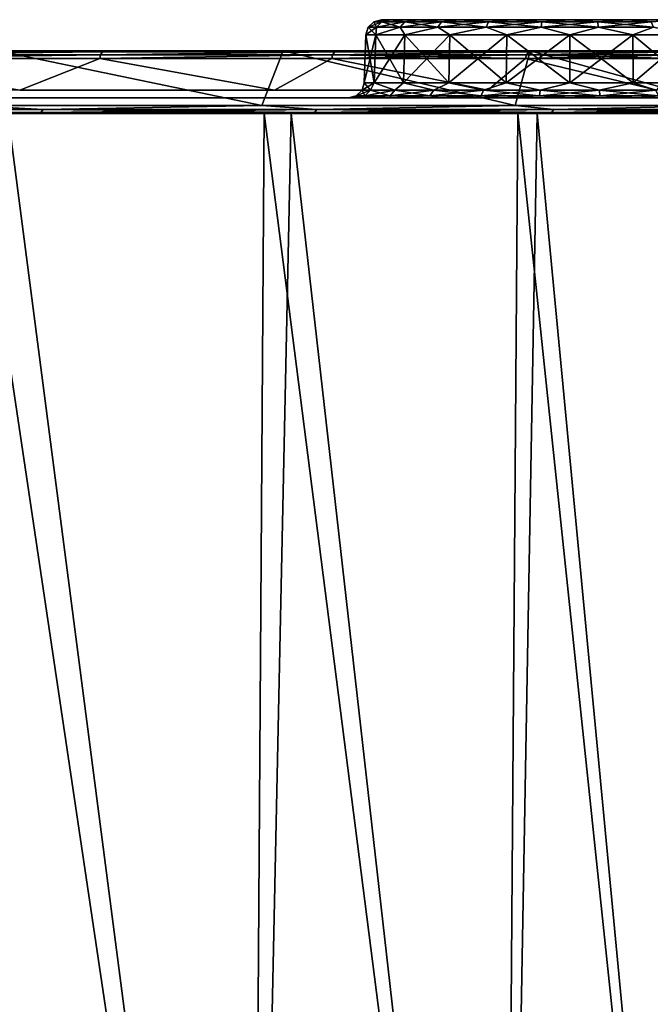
# Model space of a CAD drawing. Header units: millimetres. Extents: x -125 to 125, y -51 to 12.
# Tile 57 of 58: x 90 to 110, y -20 to 12. Entities that reach past the tile are written whole.
import ezdxf

# ---------------------------------------------------------------- set-up
doc = ezdxf.new("R2010")
doc.units = ezdxf.units.MM
doc.header["$LTSCALE"] = 65.185185
for name, color, linetype in [('1', 7, 'CONTINUOUS'), ('117', 7, 'CONTINUOUS'), ('118', 7, 'CONTINUOUS'), ('17', 7, 'CONTINUOUS'), ('18', 7, 'CONTINUOUS'), ('2', 7, 'CONTINUOUS'), ('3', 7, 'CONTINUOUS'), ('33', 7, 'CONTINUOUS'), ('34', 7, 'CONTINUOUS'), ('4', 7, 'CONTINUOUS'), ('67', 7, 'CONTINUOUS'), ('68', 7, 'CONTINUOUS'), ('77', 7, 'CONTINUOUS'), ('78', 7, 'CONTINUOUS'), ('79', 7, 'CONTINUOUS'), ('80', 7, 'CONTINUOUS'), ('84', 7, 'CONTINUOUS'), ('9', 7, 'CONTINUOUS')]:
    doc.layers.add(name, color=color, linetype=linetype)

msp = doc.modelspace()

# ---------------------------------------------------------------- linework, layer by layer
at = {"layer": '1', "linetype": 'Continuous'}
for points in [[(89.217, 11, -87.412), (84.084, 11, -82.279), (98.331, 11, -77.017), (89.217, 11, -87.412)], [(98.331, 11, -77.017), (84.084, 11, -82.279), (92.655, 11, -72.491), (98.331, 11, -77.017)], [(84.084, 11, 82.279), (98.331, 11, 77.017), (92.655, 11, 72.491), (84.084, 11, 82.279)], [(89.217, 11, 87.412), (98.331, 11, 77.017), (84.084, 11, 82.279), (89.217, 11, 87.412)], [(100.094, 11, -61.816), (106.24, 11, -65.678), (92.655, 11, -72.491), (100.094, 11, -61.816)], [(106.24, 11, -65.678), (98.331, 11, -77.017), (92.655, 11, -72.491), (106.24, 11, -65.678)], [(92.655, 11, 72.491), (106.24, 11, 65.678), (100.094, 11, 61.816), (92.655, 11, 72.491)], [(98.331, 11, 77.017), (106.24, 11, 65.678), (92.655, 11, 72.491), (98.331, 11, 77.017)], [(106.308, 11, -50.386), (112.847, 11, -53.535), (100.094, 11, -61.816), (106.308, 11, -50.386)], [(112.847, 11, -53.535), (106.24, 11, -65.678), (100.094, 11, -61.816), (112.847, 11, -53.535)], [(100.094, 11, 61.816), (112.847, 11, 53.535), (106.308, 11, 50.386), (100.094, 11, 61.816)], [(106.24, 11, 65.678), (112.847, 11, 53.535), (100.094, 11, 61.816), (106.24, 11, 65.678)], [(118.073, 11, -40.736), (112.847, 11, -53.535), (106.308, 11, -50.386), (118.073, 11, -40.736)], [(111.221, 11, -38.339), (118.073, 11, -40.736), (106.308, 11, -50.386), (111.221, 11, -38.339)], [(106.308, 11, 50.386), (118.073, 11, 40.736), (111.221, 11, 38.339), (106.308, 11, 50.386)], [(112.847, 11, 53.535), (118.073, 11, 40.736), (106.308, 11, 50.386), (112.847, 11, 53.535)]]:
    msp.add_3dface(points, dxfattribs=at)
at = {"layer": '117', "color": 1, "linetype": 'Continuous'}
for points in [[(88.018, -51.02, 88.018), (97.319, -51.02, 77.61), (88.388, 9, 88.388), (88.018, -51.02, 88.018)], [(88.388, 9, 88.388), (97.319, -51.02, 77.61), (97.729, 9, 77.936), (88.388, 9, 88.388)], [(97.319, -51.02, 77.61), (105.397, -51.02, 66.225), (97.729, 9, 77.936), (97.319, -51.02, 77.61)], [(97.729, 9, 77.936), (105.397, -51.02, 66.225), (105.841, 9, 66.504), (97.729, 9, 77.936)], [(105.397, -51.02, 66.225), (112.149, -51.02, 54.008), (105.841, 9, 66.504), (105.397, -51.02, 66.225)], [(105.841, 9, 66.504), (112.149, -51.02, 54.008), (112.621, 9, 54.235), (105.841, 9, 66.504)]]:
    msp.add_3dface(points, dxfattribs=at)
at = {"layer": '118', "color": 1, "linetype": 'Continuous'}
for points in [[(97.319, -51.02, -77.61), (88.018, -51.02, -88.018), (89.53, 9, -87.232), (97.319, -51.02, -77.61)], [(98.591, 9, -76.842), (97.319, -51.02, -77.61), (89.53, 9, -87.232), (98.591, 9, -76.842)], [(105.397, -51.02, -66.225), (97.319, -51.02, -77.61), (98.591, 9, -76.842), (105.397, -51.02, -66.225)], [(106.454, 9, -65.518), (105.397, -51.02, -66.225), (98.591, 9, -76.842), (106.454, 9, -65.518)], [(112.149, -51.02, -54.008), (105.397, -51.02, -66.225), (106.454, 9, -65.518), (112.149, -51.02, -54.008)], [(113.021, 9, -53.397), (112.149, -51.02, -54.008), (106.454, 9, -65.518), (113.021, 9, -53.397)]]:
    msp.add_3dface(points, dxfattribs=at)
at = {"layer": '17', "linetype": 'Continuous'}
for points in [[(100.983, 11.517), (101.302, 11.517, -2.014), (100.93, 9.983), (100.983, 11.517)], [(100.93, 9.983), (101.302, 11.517, -2.014), (101.251, 9.983, -2.03), (100.93, 9.983)], [(101.251, 9.983, -2.03), (102.228, 11.517, -3.831), (102.184, 9.983, -3.862), (101.251, 9.983, -2.03)], [(101.302, 11.517, -2.014), (102.228, 11.517, -3.831), (101.251, 9.983, -2.03), (101.302, 11.517, -2.014)], [(102.184, 9.983, -3.862), (103.669, 11.517, -5.272), (103.638, 9.983, -5.316), (102.184, 9.983, -3.862)], [(102.228, 11.517, -3.831), (103.669, 11.517, -5.272), (102.184, 9.983, -3.862), (102.228, 11.517, -3.831)], [(103.638, 9.983, -5.316), (105.486, 11.517, -6.198), (105.47, 9.983, -6.249), (103.638, 9.983, -5.316)], [(103.669, 11.517, -5.272), (105.486, 11.517, -6.198), (103.638, 9.983, -5.316), (103.669, 11.517, -5.272)], [(105.47, 9.983, -6.249), (107.5, 11.517, -6.517), (107.5, 9.983, -6.57), (105.47, 9.983, -6.249)], [(105.486, 11.517, -6.198), (107.5, 11.517, -6.517), (105.47, 9.983, -6.249), (105.486, 11.517, -6.198)], [(107.5, 9.983, -6.57), (109.514, 11.517, -6.198), (109.53, 9.983, -6.249), (107.5, 9.983, -6.57)], [(107.5, 11.517, -6.517), (109.514, 11.517, -6.198), (107.5, 9.983, -6.57), (107.5, 11.517, -6.517)], [(109.514, 11.517, -6.198), (111.331, 11.517, -5.272), (109.53, 9.983, -6.249), (109.514, 11.517, -6.198)], [(109.53, 9.983, -6.249), (111.331, 11.517, -5.272), (111.362, 9.983, -5.316), (109.53, 9.983, -6.249)]]:
    msp.add_3dface(points, dxfattribs=at)
at = {"layer": '18', "linetype": 'Continuous'}
for points in [[(100.983, 11.517), (100.93, 9.983), (101.251, 9.983, 2.03), (100.983, 11.517)], [(101.302, 11.517, 2.014), (100.983, 11.517), (101.251, 9.983, 2.03), (101.302, 11.517, 2.014)], [(102.184, 9.983, 3.862), (101.302, 11.517, 2.014), (101.251, 9.983, 2.03), (102.184, 9.983, 3.862)], [(102.228, 11.517, 3.831), (101.302, 11.517, 2.014), (102.184, 9.983, 3.862), (102.228, 11.517, 3.831)], [(103.638, 9.983, 5.316), (102.228, 11.517, 3.831), (102.184, 9.983, 3.862), (103.638, 9.983, 5.316)], [(103.669, 11.517, 5.272), (102.228, 11.517, 3.831), (103.638, 9.983, 5.316), (103.669, 11.517, 5.272)], [(105.47, 9.983, 6.249), (103.669, 11.517, 5.272), (103.638, 9.983, 5.316), (105.47, 9.983, 6.249)], [(105.486, 11.517, 6.198), (103.669, 11.517, 5.272), (105.47, 9.983, 6.249), (105.486, 11.517, 6.198)], [(107.5, 9.983, 6.57), (105.486, 11.517, 6.198), (105.47, 9.983, 6.249), (107.5, 9.983, 6.57)], [(107.5, 11.517, 6.517), (105.486, 11.517, 6.198), (107.5, 9.983, 6.57), (107.5, 11.517, 6.517)], [(109.53, 9.983, 6.249), (107.5, 11.517, 6.517), (107.5, 9.983, 6.57), (109.53, 9.983, 6.249)], [(109.514, 11.517, 6.198), (107.5, 11.517, 6.517), (109.53, 9.983, 6.249), (109.514, 11.517, 6.198)], [(111.362, 9.983, 5.316), (109.514, 11.517, 6.198), (109.53, 9.983, 6.249), (111.362, 9.983, 5.316)], [(111.331, 11.517, 5.272), (109.514, 11.517, 6.198), (111.362, 9.983, 5.316), (111.331, 11.517, 5.272)]]:
    msp.add_3dface(points, dxfattribs=at)
at = {"layer": '2', "linetype": 'Continuous'}
for points in [[(-116.325, 9.5, 13.596), (117.117, 9.5), (-117.117, 9.5), (-116.325, 9.5, 13.596)], [(-117.117, 9.5), (117.117, 9.5), (116.325, 9.5, -13.596), (-117.117, 9.5)], [(-116.325, 9.5, -13.596), (-117.117, 9.5), (116.325, 9.5, -13.596), (-116.325, 9.5, -13.596)], [(-113.96, 9.5, 27.009), (116.325, 9.5, 13.596), (-116.325, 9.5, 13.596), (-113.96, 9.5, 27.009)], [(116.325, 9.5, 13.596), (117.117, 9.5), (-116.325, 9.5, 13.596), (116.325, 9.5, 13.596)], [(-113.96, 9.5, -27.009), (-116.325, 9.5, -13.596), (113.96, 9.5, -27.009), (-113.96, 9.5, -27.009)], [(113.96, 9.5, -27.009), (-116.325, 9.5, -13.596), (116.325, 9.5, -13.596), (113.96, 9.5, -27.009)], [(-110.054, 9.5, 40.056), (113.96, 9.5, 27.009), (-113.96, 9.5, 27.009), (-110.054, 9.5, 40.056)], [(113.96, 9.5, 27.009), (116.325, 9.5, 13.596), (-113.96, 9.5, 27.009), (113.96, 9.5, 27.009)], [(110.054, 9.5, -40.056), (-113.96, 9.5, -27.009), (113.96, 9.5, -27.009), (110.054, 9.5, -40.056)], [(-110.054, 9.5, -40.056), (-113.96, 9.5, -27.009), (110.054, 9.5, -40.056), (-110.054, 9.5, -40.056)], [(110.054, 9.5, 40.056), (113.96, 9.5, 27.009), (-110.054, 9.5, 40.056), (110.054, 9.5, 40.056)], [(-104.66, 9.5, 52.562), (110.054, 9.5, 40.056), (-110.054, 9.5, 40.056), (-104.66, 9.5, 52.562)], [(104.66, 9.5, -52.562), (-110.054, 9.5, -40.056), (110.054, 9.5, -40.056), (104.66, 9.5, -52.562)], [(-104.66, 9.5, -52.562), (-110.054, 9.5, -40.056), (104.66, 9.5, -52.562), (-104.66, 9.5, -52.562)], [(104.66, 9.5, 52.562), (110.054, 9.5, 40.056), (-104.66, 9.5, 52.562), (104.66, 9.5, 52.562)], [(-97.85, 9.5, 64.357), (104.66, 9.5, 52.562), (-104.66, 9.5, 52.562), (-97.85, 9.5, 64.357)], [(97.85, 9.5, -64.357), (-104.66, 9.5, -52.562), (104.66, 9.5, -52.562), (97.85, 9.5, -64.357)], [(-97.85, 9.5, -64.357), (-104.66, 9.5, -52.562), (97.85, 9.5, -64.357), (-97.85, 9.5, -64.357)], [(97.85, 9.5, 64.357), (104.66, 9.5, 52.562), (-97.85, 9.5, 64.357), (97.85, 9.5, 64.357)], [(-89.717, 9.5, 75.281), (97.85, 9.5, 64.357), (-97.85, 9.5, 64.357), (-89.717, 9.5, 75.281)], [(89.717, 9.5, -75.281), (-97.85, 9.5, -64.357), (97.85, 9.5, -64.357), (89.717, 9.5, -75.281)], [(89.717, 9.5, 75.281), (97.85, 9.5, 64.357), (-89.717, 9.5, 75.281), (89.717, 9.5, 75.281)]]:
    msp.add_3dface(points, dxfattribs=at)
at = {"layer": '3', "linetype": 'Continuous'}
for points in [[(88.319, 9.25, -88.319), (89.217, 11, -87.412), (97.652, 9.25, -77.875), (88.319, 9.25, -88.319)], [(89.217, 11, -87.412), (98.331, 11, -77.017), (97.652, 9.25, -77.875), (89.217, 11, -87.412)], [(97.652, 9.25, -77.875), (98.331, 11, -77.017), (105.758, 9.25, -66.452), (97.652, 9.25, -77.875)], [(98.331, 11, -77.017), (106.24, 11, -65.678), (105.758, 9.25, -66.452), (98.331, 11, -77.017)], [(105.758, 9.25, -66.452), (106.24, 11, -65.678), (112.533, 9.25, -54.193), (105.758, 9.25, -66.452)], [(106.24, 11, -65.678), (112.847, 11, -53.535), (112.533, 9.25, -54.193), (106.24, 11, -65.678)]]:
    msp.add_3dface(points, dxfattribs=at)
at = {"layer": '33', "linetype": 'Continuous'}
for points in [[(92.469, 10.757, -72.324), (83.921, 10.757, -82.088), (89.908, 9.743, -75.442), (92.469, 10.757, -72.324)], [(98.059, 9.743, -64.494), (92.469, 10.757, -72.324), (89.908, 9.743, -75.442), (98.059, 9.743, -64.494)], [(99.887, 10.757, -61.676), (92.469, 10.757, -72.324), (98.059, 9.743, -64.494), (99.887, 10.757, -61.676)], [(104.883, 9.743, -52.674), (99.887, 10.757, -61.676), (98.059, 9.743, -64.494), (104.883, 9.743, -52.674)], [(106.084, 10.757, -50.274), (99.887, 10.757, -61.676), (104.883, 9.743, -52.674), (106.084, 10.757, -50.274)], [(110.289, 9.743, -40.142), (106.084, 10.757, -50.274), (104.883, 9.743, -52.674), (110.289, 9.743, -40.142)], [(110.985, 10.757, -38.258), (106.084, 10.757, -50.274), (110.289, 9.743, -40.142), (110.985, 10.757, -38.258)]]:
    msp.add_3dface(points, dxfattribs=at)
at = {"layer": '34', "linetype": 'Continuous'}
for points in [[(80.542, 9.743, 85.37), (83.921, 10.757, 82.088), (89.908, 9.743, 75.442), (80.542, 9.743, 85.37)], [(89.908, 9.743, 75.442), (83.921, 10.757, 82.088), (92.47, 10.757, 72.322), (89.908, 9.743, 75.442)], [(98.059, 9.743, 64.494), (89.908, 9.743, 75.442), (92.47, 10.757, 72.322), (98.059, 9.743, 64.494)], [(99.889, 10.757, 61.673), (98.059, 9.743, 64.494), (92.47, 10.757, 72.322), (99.889, 10.757, 61.673)], [(104.883, 9.743, 52.674), (98.059, 9.743, 64.494), (99.889, 10.757, 61.673), (104.883, 9.743, 52.674)], [(106.086, 10.757, 50.269), (104.883, 9.743, 52.674), (99.889, 10.757, 61.673), (106.086, 10.757, 50.269)], [(110.289, 9.743, 40.142), (104.883, 9.743, 52.674), (106.086, 10.757, 50.269), (110.289, 9.743, 40.142)], [(110.987, 10.757, 38.251), (110.289, 9.743, 40.142), (106.086, 10.757, 50.269), (110.987, 10.757, 38.251)]]:
    msp.add_3dface(points, dxfattribs=at)
at = {"layer": '4', "linetype": 'Continuous'}
for points in [[(97.652, 9.25, 77.875), (89.217, 11, 87.412), (88.319, 9.25, 88.319), (97.652, 9.25, 77.875)], [(98.331, 11, 77.017), (89.217, 11, 87.412), (97.652, 9.25, 77.875), (98.331, 11, 77.017)], [(105.758, 9.25, 66.452), (98.331, 11, 77.017), (97.652, 9.25, 77.875), (105.758, 9.25, 66.452)], [(106.24, 11, 65.678), (98.331, 11, 77.017), (105.758, 9.25, 66.452), (106.24, 11, 65.678)], [(112.533, 9.25, 54.193), (106.24, 11, 65.678), (105.758, 9.25, 66.452), (112.533, 9.25, 54.193)], [(112.847, 11, 53.535), (106.24, 11, 65.678), (112.533, 9.25, 54.193), (112.847, 11, 53.535)]]:
    msp.add_3dface(points, dxfattribs=at)
at = {"layer": '67', "linetype": 'Continuous'}
for points in [[(101.483, 12), (101.777, 12, -1.859), (101.238, 11.936), (101.483, 12)], [(101.238, 11.936), (101.777, 12, -1.859), (101.492, 11.936, -1.764), (101.238, 11.936)], [(101.492, 11.936, -1.764), (101.777, 12, -1.859), (102.232, 11.936, -3.385), (101.492, 11.936, -1.764)], [(101.777, 12, -1.859), (102.632, 12, -3.537), (102.232, 11.936, -3.385), (101.777, 12, -1.859)], [(102.232, 11.936, -3.385), (102.632, 12, -3.537), (103.399, 11.936, -4.732), (102.232, 11.936, -3.385)], [(102.632, 12, -3.537), (103.963, 12, -4.868), (103.399, 11.936, -4.732), (102.632, 12, -3.537)], [(103.399, 11.936, -4.732), (103.963, 12, -4.868), (104.899, 11.936, -5.696), (103.399, 11.936, -4.732)], [(103.963, 12, -4.868), (105.641, 12, -5.723), (104.899, 11.936, -5.696), (103.963, 12, -4.868)], [(104.899, 11.936, -5.696), (105.641, 12, -5.723), (106.609, 11.936, -6.198), (104.899, 11.936, -5.696)], [(105.641, 12, -5.723), (107.5, 12, -6.017), (106.609, 11.936, -6.198), (105.641, 12, -5.723)], [(106.609, 11.936, -6.198), (107.5, 12, -6.017), (108.391, 11.936, -6.198), (106.609, 11.936, -6.198)], [(107.5, 12, -6.017), (109.359, 12, -5.723), (108.391, 11.936, -6.198), (107.5, 12, -6.017)], [(108.391, 11.936, -6.198), (109.359, 12, -5.723), (110.101, 11.936, -5.696), (108.391, 11.936, -6.198)], [(109.359, 12, -5.723), (111.037, 12, -4.868), (110.101, 11.936, -5.696), (109.359, 12, -5.723)], [(100.983, 11.517), (101.056, 11.76), (101.317, 11.76, -1.816), (100.983, 11.517)], [(101.302, 11.517, -2.014), (100.983, 11.517), (101.317, 11.76, -1.816), (101.302, 11.517, -2.014)], [(101.056, 11.76), (101.492, 11.936, -1.764), (101.317, 11.76, -1.816), (101.056, 11.76)], [(101.238, 11.936), (101.492, 11.936, -1.764), (101.056, 11.76), (101.238, 11.936)], [(101.302, 11.517, -2.014), (101.317, 11.76, -1.816), (102.079, 11.76, -3.484), (101.302, 11.517, -2.014)], [(102.228, 11.517, -3.831), (101.302, 11.517, -2.014), (102.079, 11.76, -3.484), (102.228, 11.517, -3.831)], [(101.317, 11.76, -1.816), (102.232, 11.936, -3.385), (102.079, 11.76, -3.484), (101.317, 11.76, -1.816)], [(101.492, 11.936, -1.764), (102.232, 11.936, -3.385), (101.317, 11.76, -1.816), (101.492, 11.936, -1.764)], [(102.079, 11.76, -3.484), (103.399, 11.936, -4.732), (103.28, 11.76, -4.87), (102.079, 11.76, -3.484)], [(102.232, 11.936, -3.385), (103.399, 11.936, -4.732), (102.079, 11.76, -3.484), (102.232, 11.936, -3.385)], [(102.228, 11.517, -3.831), (102.079, 11.76, -3.484), (103.28, 11.76, -4.87), (102.228, 11.517, -3.831)], [(103.669, 11.517, -5.272), (102.228, 11.517, -3.831), (103.28, 11.76, -4.87), (103.669, 11.517, -5.272)], [(103.28, 11.76, -4.87), (104.899, 11.936, -5.696), (104.823, 11.76, -5.862), (103.28, 11.76, -4.87)], [(103.399, 11.936, -4.732), (104.899, 11.936, -5.696), (103.28, 11.76, -4.87), (103.399, 11.936, -4.732)], [(103.669, 11.517, -5.272), (103.28, 11.76, -4.87), (104.823, 11.76, -5.862), (103.669, 11.517, -5.272)], [(105.486, 11.517, -6.198), (103.669, 11.517, -5.272), (104.823, 11.76, -5.862), (105.486, 11.517, -6.198)], [(104.823, 11.76, -5.862), (106.609, 11.936, -6.198), (106.583, 11.76, -6.379), (104.823, 11.76, -5.862)], [(104.899, 11.936, -5.696), (106.609, 11.936, -6.198), (104.823, 11.76, -5.862), (104.899, 11.936, -5.696)], [(105.486, 11.517, -6.198), (104.823, 11.76, -5.862), (106.583, 11.76, -6.379), (105.486, 11.517, -6.198)], [(107.5, 11.517, -6.517), (105.486, 11.517, -6.198), (106.583, 11.76, -6.379), (107.5, 11.517, -6.517)], [(106.609, 11.936, -6.198), (108.391, 11.936, -6.198), (106.583, 11.76, -6.379), (106.609, 11.936, -6.198)], [(106.583, 11.76, -6.379), (108.391, 11.936, -6.198), (108.417, 11.76, -6.379), (106.583, 11.76, -6.379)], [(107.5, 11.517, -6.517), (106.583, 11.76, -6.379), (108.417, 11.76, -6.379), (107.5, 11.517, -6.517)], [(109.514, 11.517, -6.198), (107.5, 11.517, -6.517), (108.417, 11.76, -6.379), (109.514, 11.517, -6.198)], [(108.391, 11.936, -6.198), (110.101, 11.936, -5.696), (108.417, 11.76, -6.379), (108.391, 11.936, -6.198)], [(108.417, 11.76, -6.379), (110.101, 11.936, -5.696), (110.177, 11.76, -5.862), (108.417, 11.76, -6.379)], [(109.514, 11.517, -6.198), (108.417, 11.76, -6.379), (110.177, 11.76, -5.862), (109.514, 11.517, -6.198)], [(111.331, 11.517, -5.272), (109.514, 11.517, -6.198), (110.177, 11.76, -5.862), (111.331, 11.517, -5.272)]]:
    msp.add_3dface(points, dxfattribs=at)
at = {"layer": '68', "linetype": 'Continuous'}
for points in [[(101.483, 12), (101.238, 11.936), (101.492, 11.936, 1.764), (101.483, 12)], [(101.777, 12, 1.859), (101.483, 12), (101.492, 11.936, 1.764), (101.777, 12, 1.859)], [(102.232, 11.936, 3.385), (101.777, 12, 1.859), (101.492, 11.936, 1.764), (102.232, 11.936, 3.385)], [(102.632, 12, 3.537), (101.777, 12, 1.859), (102.232, 11.936, 3.385), (102.632, 12, 3.537)], [(103.399, 11.936, 4.732), (102.632, 12, 3.537), (102.232, 11.936, 3.385), (103.399, 11.936, 4.732)], [(103.963, 12, 4.868), (102.632, 12, 3.537), (103.399, 11.936, 4.732), (103.963, 12, 4.868)], [(104.899, 11.936, 5.696), (103.963, 12, 4.868), (103.399, 11.936, 4.732), (104.899, 11.936, 5.696)], [(105.641, 12, 5.723), (103.963, 12, 4.868), (104.899, 11.936, 5.696), (105.641, 12, 5.723)], [(106.609, 11.936, 6.198), (105.641, 12, 5.723), (104.899, 11.936, 5.696), (106.609, 11.936, 6.198)], [(107.5, 12, 6.017), (105.641, 12, 5.723), (106.609, 11.936, 6.198), (107.5, 12, 6.017)], [(108.391, 11.936, 6.198), (107.5, 12, 6.017), (106.609, 11.936, 6.198), (108.391, 11.936, 6.198)], [(109.359, 12, 5.723), (107.5, 12, 6.017), (108.391, 11.936, 6.198), (109.359, 12, 5.723)], [(110.101, 11.936, 5.696), (109.359, 12, 5.723), (108.391, 11.936, 6.198), (110.101, 11.936, 5.696)], [(111.037, 12, 4.868), (109.359, 12, 5.723), (110.101, 11.936, 5.696), (111.037, 12, 4.868)], [(100.983, 11.517), (101.302, 11.517, 2.014), (101.056, 11.76), (100.983, 11.517)], [(101.238, 11.936), (101.056, 11.76), (101.317, 11.76, 1.816), (101.238, 11.936)], [(101.056, 11.76), (101.302, 11.517, 2.014), (101.317, 11.76, 1.816), (101.056, 11.76)], [(101.492, 11.936, 1.764), (101.238, 11.936), (101.317, 11.76, 1.816), (101.492, 11.936, 1.764)], [(101.302, 11.517, 2.014), (102.228, 11.517, 3.831), (102.079, 11.76, 3.484), (101.302, 11.517, 2.014)], [(101.302, 11.517, 2.014), (102.079, 11.76, 3.484), (101.317, 11.76, 1.816), (101.302, 11.517, 2.014)], [(102.079, 11.76, 3.484), (101.492, 11.936, 1.764), (101.317, 11.76, 1.816), (102.079, 11.76, 3.484)], [(102.232, 11.936, 3.385), (101.492, 11.936, 1.764), (102.079, 11.76, 3.484), (102.232, 11.936, 3.385)], [(103.28, 11.76, 4.87), (102.232, 11.936, 3.385), (102.079, 11.76, 3.484), (103.28, 11.76, 4.87)], [(102.228, 11.517, 3.831), (103.28, 11.76, 4.87), (102.079, 11.76, 3.484), (102.228, 11.517, 3.831)], [(102.228, 11.517, 3.831), (103.669, 11.517, 5.272), (103.28, 11.76, 4.87), (102.228, 11.517, 3.831)], [(103.399, 11.936, 4.732), (102.232, 11.936, 3.385), (103.28, 11.76, 4.87), (103.399, 11.936, 4.732)], [(104.823, 11.76, 5.862), (103.399, 11.936, 4.732), (103.28, 11.76, 4.87), (104.823, 11.76, 5.862)], [(103.669, 11.517, 5.272), (104.823, 11.76, 5.862), (103.28, 11.76, 4.87), (103.669, 11.517, 5.272)], [(104.899, 11.936, 5.696), (103.399, 11.936, 4.732), (104.823, 11.76, 5.862), (104.899, 11.936, 5.696)], [(103.669, 11.517, 5.272), (105.486, 11.517, 6.198), (104.823, 11.76, 5.862), (103.669, 11.517, 5.272)], [(106.583, 11.76, 6.379), (104.899, 11.936, 5.696), (104.823, 11.76, 5.862), (106.583, 11.76, 6.379)], [(105.486, 11.517, 6.198), (106.583, 11.76, 6.379), (104.823, 11.76, 5.862), (105.486, 11.517, 6.198)], [(106.609, 11.936, 6.198), (104.899, 11.936, 5.696), (106.583, 11.76, 6.379), (106.609, 11.936, 6.198)], [(105.486, 11.517, 6.198), (107.5, 11.517, 6.517), (106.583, 11.76, 6.379), (105.486, 11.517, 6.198)], [(108.417, 11.76, 6.379), (106.609, 11.936, 6.198), (106.583, 11.76, 6.379), (108.417, 11.76, 6.379)], [(107.5, 11.517, 6.517), (108.417, 11.76, 6.379), (106.583, 11.76, 6.379), (107.5, 11.517, 6.517)], [(108.391, 11.936, 6.198), (106.609, 11.936, 6.198), (108.417, 11.76, 6.379), (108.391, 11.936, 6.198)], [(107.5, 11.517, 6.517), (109.514, 11.517, 6.198), (108.417, 11.76, 6.379), (107.5, 11.517, 6.517)], [(110.101, 11.936, 5.696), (108.391, 11.936, 6.198), (110.177, 11.76, 5.862), (110.101, 11.936, 5.696)], [(110.177, 11.76, 5.862), (108.391, 11.936, 6.198), (108.417, 11.76, 6.379), (110.177, 11.76, 5.862)], [(109.514, 11.517, 6.198), (110.177, 11.76, 5.862), (108.417, 11.76, 6.379), (109.514, 11.517, 6.198)], [(109.514, 11.517, 6.198), (111.331, 11.517, 5.272), (110.177, 11.76, 5.862), (109.514, 11.517, 6.198)]]:
    msp.add_3dface(points, dxfattribs=at)
at = {"layer": '77', "linetype": 'Continuous'}
for points in [[(100.93, 9.983), (100.857, 9.74), (101.126, 9.74, 1.872), (100.93, 9.983)], [(101.251, 9.983, 2.03), (100.93, 9.983), (101.126, 9.74, 1.872), (101.251, 9.983, 2.03)], [(101.251, 9.983, 2.03), (101.126, 9.74, 1.872), (101.911, 9.74, 3.592), (101.251, 9.983, 2.03)], [(102.184, 9.983, 3.862), (101.251, 9.983, 2.03), (101.911, 9.74, 3.592), (102.184, 9.983, 3.862)], [(102.184, 9.983, 3.862), (101.911, 9.74, 3.592), (103.15, 9.74, 5.02), (102.184, 9.983, 3.862)], [(103.638, 9.983, 5.316), (102.184, 9.983, 3.862), (103.15, 9.74, 5.02), (103.638, 9.983, 5.316)], [(103.638, 9.983, 5.316), (103.15, 9.74, 5.02), (104.74, 9.74, 6.043), (103.638, 9.983, 5.316)], [(105.47, 9.983, 6.249), (103.638, 9.983, 5.316), (104.74, 9.74, 6.043), (105.47, 9.983, 6.249)], [(105.47, 9.983, 6.249), (104.74, 9.74, 6.043), (106.555, 9.74, 6.575), (105.47, 9.983, 6.249)], [(107.5, 9.983, 6.57), (105.47, 9.983, 6.249), (106.555, 9.74, 6.575), (107.5, 9.983, 6.57)], [(107.5, 9.983, 6.57), (106.555, 9.74, 6.575), (108.445, 9.74, 6.575), (107.5, 9.983, 6.57)], [(109.53, 9.983, 6.249), (107.5, 9.983, 6.57), (108.445, 9.74, 6.575), (109.53, 9.983, 6.249)], [(109.53, 9.983, 6.249), (108.445, 9.74, 6.575), (110.26, 9.74, 6.043), (109.53, 9.983, 6.249)], [(111.362, 9.983, 5.316), (109.53, 9.983, 6.249), (110.26, 9.74, 6.043), (111.362, 9.983, 5.316)], [(100.675, 9.564), (100.43, 9.5), (100.776, 9.5, 2.185), (100.675, 9.564)], [(100.675, 9.564), (100.951, 9.564, 1.923), (100.857, 9.74), (100.675, 9.564)], [(100.951, 9.564, 1.923), (100.675, 9.564), (100.776, 9.5, 2.185), (100.951, 9.564, 1.923)], [(101.78, 9.5, 4.156), (101.758, 9.564, 3.69), (100.776, 9.5, 2.185), (101.78, 9.5, 4.156)], [(101.758, 9.564, 3.69), (100.951, 9.564, 1.923), (100.776, 9.5, 2.185), (101.758, 9.564, 3.69)], [(100.857, 9.74), (100.951, 9.564, 1.923), (101.126, 9.74, 1.872), (100.857, 9.74)], [(100.951, 9.564, 1.923), (101.758, 9.564, 3.69), (101.126, 9.74, 1.872), (100.951, 9.564, 1.923)], [(101.126, 9.74, 1.872), (101.758, 9.564, 3.69), (101.911, 9.74, 3.592), (101.126, 9.74, 1.872)], [(101.758, 9.564, 3.69), (103.03, 9.564, 5.158), (101.911, 9.74, 3.592), (101.758, 9.564, 3.69)], [(103.03, 9.564, 5.158), (101.758, 9.564, 3.69), (101.78, 9.5, 4.156), (103.03, 9.564, 5.158)], [(103.344, 9.5, 5.72), (103.03, 9.564, 5.158), (101.78, 9.5, 4.156), (103.344, 9.5, 5.72)], [(101.911, 9.74, 3.592), (103.03, 9.564, 5.158), (103.15, 9.74, 5.02), (101.911, 9.74, 3.592)], [(103.03, 9.564, 5.158), (104.665, 9.564, 6.209), (103.15, 9.74, 5.02), (103.03, 9.564, 5.158)], [(104.665, 9.564, 6.209), (103.03, 9.564, 5.158), (103.344, 9.5, 5.72), (104.665, 9.564, 6.209)], [(103.15, 9.74, 5.02), (104.665, 9.564, 6.209), (104.74, 9.74, 6.043), (103.15, 9.74, 5.02)], [(105.315, 9.5, 6.724), (104.665, 9.564, 6.209), (103.344, 9.5, 5.72), (105.315, 9.5, 6.724)], [(104.665, 9.564, 6.209), (106.529, 9.564, 6.756), (104.74, 9.74, 6.043), (104.665, 9.564, 6.209)], [(106.529, 9.564, 6.756), (104.665, 9.564, 6.209), (105.315, 9.5, 6.724), (106.529, 9.564, 6.756)], [(104.74, 9.74, 6.043), (106.529, 9.564, 6.756), (106.555, 9.74, 6.575), (104.74, 9.74, 6.043)], [(107.5, 9.5, 7.07), (106.529, 9.564, 6.756), (105.315, 9.5, 6.724), (107.5, 9.5, 7.07)], [(106.529, 9.564, 6.756), (108.471, 9.564, 6.756), (106.555, 9.74, 6.575), (106.529, 9.564, 6.756)], [(108.471, 9.564, 6.756), (106.529, 9.564, 6.756), (107.5, 9.5, 7.07), (108.471, 9.564, 6.756)], [(106.555, 9.74, 6.575), (108.471, 9.564, 6.756), (108.445, 9.74, 6.575), (106.555, 9.74, 6.575)], [(109.685, 9.5, 6.724), (108.471, 9.564, 6.756), (107.5, 9.5, 7.07), (109.685, 9.5, 6.724)], [(108.471, 9.564, 6.756), (110.335, 9.564, 6.209), (108.445, 9.74, 6.575), (108.471, 9.564, 6.756)], [(108.445, 9.74, 6.575), (110.335, 9.564, 6.209), (110.26, 9.74, 6.043), (108.445, 9.74, 6.575)], [(110.335, 9.564, 6.209), (108.471, 9.564, 6.756), (109.685, 9.5, 6.724), (110.335, 9.564, 6.209)], [(111.656, 9.5, 5.72), (110.335, 9.564, 6.209), (109.685, 9.5, 6.724), (111.656, 9.5, 5.72)]]:
    msp.add_3dface(points, dxfattribs=at)
at = {"layer": '78', "linetype": 'Continuous'}
for points in [[(100.93, 9.983), (101.251, 9.983, -2.03), (100.857, 9.74), (100.93, 9.983)], [(100.857, 9.74), (101.251, 9.983, -2.03), (101.126, 9.74, -1.872), (100.857, 9.74)], [(101.251, 9.983, -2.03), (101.911, 9.74, -3.592), (101.126, 9.74, -1.872), (101.251, 9.983, -2.03)], [(101.251, 9.983, -2.03), (102.184, 9.983, -3.862), (101.911, 9.74, -3.592), (101.251, 9.983, -2.03)], [(102.184, 9.983, -3.862), (103.15, 9.74, -5.02), (101.911, 9.74, -3.592), (102.184, 9.983, -3.862)], [(102.184, 9.983, -3.862), (103.638, 9.983, -5.316), (103.15, 9.74, -5.02), (102.184, 9.983, -3.862)], [(103.638, 9.983, -5.316), (104.74, 9.74, -6.043), (103.15, 9.74, -5.02), (103.638, 9.983, -5.316)], [(103.638, 9.983, -5.316), (105.47, 9.983, -6.249), (104.74, 9.74, -6.043), (103.638, 9.983, -5.316)], [(105.47, 9.983, -6.249), (106.555, 9.74, -6.575), (104.74, 9.74, -6.043), (105.47, 9.983, -6.249)], [(105.47, 9.983, -6.249), (107.5, 9.983, -6.57), (106.555, 9.74, -6.575), (105.47, 9.983, -6.249)], [(107.5, 9.983, -6.57), (108.445, 9.74, -6.575), (106.555, 9.74, -6.575), (107.5, 9.983, -6.57)], [(107.5, 9.983, -6.57), (109.53, 9.983, -6.249), (108.445, 9.74, -6.575), (107.5, 9.983, -6.57)], [(109.53, 9.983, -6.249), (110.26, 9.74, -6.043), (108.445, 9.74, -6.575), (109.53, 9.983, -6.249)], [(109.53, 9.983, -6.249), (111.362, 9.983, -5.316), (110.26, 9.74, -6.043), (109.53, 9.983, -6.249)], [(100.43, 9.5), (100.675, 9.564), (100.951, 9.564, -1.923), (100.43, 9.5)], [(100.43, 9.5), (100.951, 9.564, -1.923), (100.776, 9.5, -2.185), (100.43, 9.5)], [(100.675, 9.564), (100.857, 9.74), (101.126, 9.74, -1.872), (100.675, 9.564)], [(100.951, 9.564, -1.923), (100.675, 9.564), (101.126, 9.74, -1.872), (100.951, 9.564, -1.923)], [(100.776, 9.5, -2.185), (101.758, 9.564, -3.69), (101.78, 9.5, -4.156), (100.776, 9.5, -2.185)], [(100.951, 9.564, -1.923), (101.758, 9.564, -3.69), (100.776, 9.5, -2.185), (100.951, 9.564, -1.923)], [(101.911, 9.74, -3.592), (100.951, 9.564, -1.923), (101.126, 9.74, -1.872), (101.911, 9.74, -3.592)], [(101.758, 9.564, -3.69), (100.951, 9.564, -1.923), (101.911, 9.74, -3.592), (101.758, 9.564, -3.69)], [(103.15, 9.74, -5.02), (101.758, 9.564, -3.69), (101.911, 9.74, -3.592), (103.15, 9.74, -5.02)], [(103.03, 9.564, -5.158), (101.758, 9.564, -3.69), (103.15, 9.74, -5.02), (103.03, 9.564, -5.158)], [(101.758, 9.564, -3.69), (103.03, 9.564, -5.158), (101.78, 9.5, -4.156), (101.758, 9.564, -3.69)], [(101.78, 9.5, -4.156), (103.03, 9.564, -5.158), (103.344, 9.5, -5.72), (101.78, 9.5, -4.156)], [(104.665, 9.564, -6.209), (103.03, 9.564, -5.158), (104.74, 9.74, -6.043), (104.665, 9.564, -6.209)], [(104.74, 9.74, -6.043), (103.03, 9.564, -5.158), (103.15, 9.74, -5.02), (104.74, 9.74, -6.043)], [(103.03, 9.564, -5.158), (104.665, 9.564, -6.209), (103.344, 9.5, -5.72), (103.03, 9.564, -5.158)], [(103.344, 9.5, -5.72), (104.665, 9.564, -6.209), (105.315, 9.5, -6.724), (103.344, 9.5, -5.72)], [(106.529, 9.564, -6.756), (104.665, 9.564, -6.209), (106.555, 9.74, -6.575), (106.529, 9.564, -6.756)], [(106.555, 9.74, -6.575), (104.665, 9.564, -6.209), (104.74, 9.74, -6.043), (106.555, 9.74, -6.575)], [(104.665, 9.564, -6.209), (106.529, 9.564, -6.756), (105.315, 9.5, -6.724), (104.665, 9.564, -6.209)], [(105.315, 9.5, -6.724), (106.529, 9.564, -6.756), (107.5, 9.5, -7.07), (105.315, 9.5, -6.724)], [(108.445, 9.74, -6.575), (106.529, 9.564, -6.756), (106.555, 9.74, -6.575), (108.445, 9.74, -6.575)], [(108.471, 9.564, -6.756), (106.529, 9.564, -6.756), (108.445, 9.74, -6.575), (108.471, 9.564, -6.756)], [(106.529, 9.564, -6.756), (108.471, 9.564, -6.756), (107.5, 9.5, -7.07), (106.529, 9.564, -6.756)], [(107.5, 9.5, -7.07), (108.471, 9.564, -6.756), (109.685, 9.5, -6.724), (107.5, 9.5, -7.07)], [(110.26, 9.74, -6.043), (108.471, 9.564, -6.756), (108.445, 9.74, -6.575), (110.26, 9.74, -6.043)], [(110.335, 9.564, -6.209), (108.471, 9.564, -6.756), (110.26, 9.74, -6.043), (110.335, 9.564, -6.209)], [(108.471, 9.564, -6.756), (110.335, 9.564, -6.209), (109.685, 9.5, -6.724), (108.471, 9.564, -6.756)], [(109.685, 9.5, -6.724), (110.335, 9.564, -6.209), (111.656, 9.5, -5.72), (109.685, 9.5, -6.724)]]:
    msp.add_3dface(points, dxfattribs=at)
at = {"layer": '79', "linetype": 'Continuous'}
for points in [[(90.654, 9.125, 85.872), (88.319, 9.25, 88.319), (80.838, 9.125, 95.17), (90.654, 9.125, 85.872)], [(97.652, 9.25, 77.875), (88.319, 9.25, 88.319), (90.654, 9.125, 85.872), (97.652, 9.25, 77.875)], [(99.407, 9.125, 75.567), (97.652, 9.25, 77.875), (90.654, 9.125, 85.872), (99.407, 9.125, 75.567)], [(105.758, 9.25, 66.452), (97.652, 9.25, 77.875), (99.407, 9.125, 75.567), (105.758, 9.25, 66.452)], [(106.995, 9.125, 64.377), (105.758, 9.25, 66.452), (99.407, 9.125, 75.567), (106.995, 9.125, 64.377)], [(112.533, 9.25, 54.193), (105.758, 9.25, 66.452), (106.995, 9.125, 64.377), (112.533, 9.25, 54.193)], [(113.328, 9.125, 52.431), (112.533, 9.25, 54.193), (106.995, 9.125, 64.377), (113.328, 9.125, 52.431)], [(90.588, 9.033, 85.809), (80.838, 9.125, 95.17), (80.779, 9.033, 95.1), (90.588, 9.033, 85.809)], [(90.588, 9.033, 85.809), (80.779, 9.033, 95.1), (88.142, 9, 88.142), (90.588, 9.033, 85.809)], [(90.654, 9.125, 85.872), (80.838, 9.125, 95.17), (90.588, 9.033, 85.809), (90.654, 9.125, 85.872)], [(97.457, 9, 77.719), (90.588, 9.033, 85.809), (88.142, 9, 88.142), (97.457, 9, 77.719)], [(99.334, 9.033, 75.512), (90.654, 9.125, 85.872), (90.588, 9.033, 85.809), (99.334, 9.033, 75.512)], [(99.334, 9.033, 75.512), (90.588, 9.033, 85.809), (97.457, 9, 77.719), (99.334, 9.033, 75.512)], [(99.407, 9.125, 75.567), (90.654, 9.125, 85.872), (99.334, 9.033, 75.512), (99.407, 9.125, 75.567)], [(105.546, 9, 66.319), (99.334, 9.033, 75.512), (97.457, 9, 77.719), (105.546, 9, 66.319)], [(106.916, 9.033, 64.329), (99.407, 9.125, 75.567), (99.334, 9.033, 75.512), (106.916, 9.033, 64.329)], [(106.916, 9.033, 64.329), (99.334, 9.033, 75.512), (105.546, 9, 66.319), (106.916, 9.033, 64.329)], [(106.995, 9.125, 64.377), (99.407, 9.125, 75.567), (106.916, 9.033, 64.329), (106.995, 9.125, 64.377)], [(112.308, 9, 54.084), (106.916, 9.033, 64.329), (105.546, 9, 66.319), (112.308, 9, 54.084)], [(113.245, 9.033, 52.393), (106.995, 9.125, 64.377), (106.916, 9.033, 64.329), (113.245, 9.033, 52.393)], [(113.245, 9.033, 52.393), (106.916, 9.033, 64.329), (112.308, 9, 54.084), (113.245, 9.033, 52.393)], [(113.328, 9.125, 52.431), (106.995, 9.125, 64.377), (113.245, 9.033, 52.393), (113.328, 9.125, 52.431)]]:
    msp.add_3dface(points, dxfattribs=at)
at = {"layer": '80', "linetype": 'Continuous'}
for points in [[(80.838, 9.125, -95.17), (88.319, 9.25, -88.319), (90.654, 9.125, -85.872), (80.838, 9.125, -95.17)], [(88.319, 9.25, -88.319), (97.652, 9.25, -77.875), (90.654, 9.125, -85.872), (88.319, 9.25, -88.319)], [(90.654, 9.125, -85.872), (97.652, 9.25, -77.875), (99.407, 9.125, -75.567), (90.654, 9.125, -85.872)], [(97.652, 9.25, -77.875), (105.758, 9.25, -66.452), (99.407, 9.125, -75.567), (97.652, 9.25, -77.875)], [(99.407, 9.125, -75.567), (105.758, 9.25, -66.452), (106.995, 9.125, -64.377), (99.407, 9.125, -75.567)], [(105.758, 9.25, -66.452), (112.533, 9.25, -54.193), (106.995, 9.125, -64.377), (105.758, 9.25, -66.452)], [(106.995, 9.125, -64.377), (112.533, 9.25, -54.193), (113.328, 9.125, -52.431), (106.995, 9.125, -64.377)], [(80.838, 9.125, -95.17), (90.654, 9.125, -85.872), (80.779, 9.033, -95.1), (80.838, 9.125, -95.17)], [(80.779, 9.033, -95.1), (90.654, 9.125, -85.872), (90.588, 9.033, -85.809), (80.779, 9.033, -95.1)], [(80.779, 9.033, -95.1), (90.588, 9.033, -85.809), (88.142, 9, -88.142), (80.779, 9.033, -95.1)], [(88.142, 9, -88.142), (90.588, 9.033, -85.809), (97.457, 9, -77.719), (88.142, 9, -88.142)], [(90.654, 9.125, -85.872), (99.407, 9.125, -75.567), (90.588, 9.033, -85.809), (90.654, 9.125, -85.872)], [(90.588, 9.033, -85.809), (99.407, 9.125, -75.567), (99.334, 9.033, -75.512), (90.588, 9.033, -85.809)], [(90.588, 9.033, -85.809), (99.334, 9.033, -75.512), (97.457, 9, -77.719), (90.588, 9.033, -85.809)], [(97.457, 9, -77.719), (99.334, 9.033, -75.512), (105.546, 9, -66.319), (97.457, 9, -77.719)], [(99.334, 9.033, -75.512), (106.995, 9.125, -64.377), (106.916, 9.033, -64.329), (99.334, 9.033, -75.512)], [(99.407, 9.125, -75.567), (106.995, 9.125, -64.377), (99.334, 9.033, -75.512), (99.407, 9.125, -75.567)], [(99.334, 9.033, -75.512), (106.916, 9.033, -64.329), (105.546, 9, -66.319), (99.334, 9.033, -75.512)], [(105.546, 9, -66.319), (106.916, 9.033, -64.329), (112.308, 9, -54.084), (105.546, 9, -66.319)], [(106.916, 9.033, -64.329), (113.328, 9.125, -52.431), (113.245, 9.033, -52.393), (106.916, 9.033, -64.329)], [(106.995, 9.125, -64.377), (113.328, 9.125, -52.431), (106.916, 9.033, -64.329), (106.995, 9.125, -64.377)], [(106.916, 9.033, -64.329), (113.245, 9.033, -52.393), (112.308, 9, -54.084), (106.916, 9.033, -64.329)]]:
    msp.add_3dface(points, dxfattribs=at)
at = {"layer": '84', "linetype": 'Continuous'}
for points in [[(92.494, 10.879, 72.35), (83.921, 10.757, 82.088), (83.941, 10.88, 82.12), (92.494, 10.879, 72.35)], [(83.94, 10.879, -82.12), (83.921, 10.757, -82.088), (92.494, 10.879, -72.35), (83.94, 10.879, -82.12)], [(92.47, 10.757, 72.322), (83.921, 10.757, 82.088), (92.494, 10.879, 72.35), (92.47, 10.757, 72.322)], [(83.921, 10.757, -82.088), (92.469, 10.757, -72.324), (92.494, 10.879, -72.35), (83.921, 10.757, -82.088)], [(84, 10.968, -82.19), (83.94, 10.879, -82.12), (92.561, 10.968, -72.412), (84, 10.968, -82.19)], [(83.94, 10.879, -82.12), (92.494, 10.879, -72.35), (92.561, 10.968, -72.412), (83.94, 10.879, -82.12)], [(84, 10.968, 82.19), (92.561, 10.968, 72.412), (83.941, 10.88, 82.12), (84, 10.968, 82.19)], [(92.494, 10.879, 72.35), (83.941, 10.88, 82.12), (92.561, 10.968, 72.412), (92.494, 10.879, 72.35)], [(92.655, 11, -72.491), (84.084, 11, -82.279), (84, 10.968, -82.19), (92.655, 11, -72.491)], [(92.655, 11, 72.491), (92.561, 10.968, 72.412), (84, 10.968, 82.19), (92.655, 11, 72.491)], [(92.655, 11, 72.491), (84, 10.968, 82.19), (84.001, 10.969, 82.191), (92.655, 11, 72.491)], [(92.655, 11, -72.491), (84, 10.968, -82.19), (92.561, 10.968, -72.412), (92.655, 11, -72.491)], [(84.084, 11, 82.279), (92.655, 11, 72.491), (84.001, 10.969, 82.191), (84.084, 11, 82.279)], [(92.469, 10.757, -72.324), (99.887, 10.757, -61.676), (99.916, 10.879, -61.696), (92.469, 10.757, -72.324)], [(92.494, 10.879, -72.35), (92.469, 10.757, -72.324), (99.916, 10.879, -61.696), (92.494, 10.879, -72.35)], [(99.916, 10.879, 61.696), (92.47, 10.757, 72.322), (92.494, 10.879, 72.35), (99.916, 10.879, 61.696)], [(99.889, 10.757, 61.673), (92.47, 10.757, 72.322), (99.916, 10.879, 61.696), (99.889, 10.757, 61.673)], [(99.991, 10.968, 61.749), (92.494, 10.879, 72.35), (92.561, 10.968, 72.412), (99.991, 10.968, 61.749)], [(99.916, 10.879, 61.696), (92.494, 10.879, 72.35), (99.991, 10.968, 61.749), (99.916, 10.879, 61.696)], [(92.561, 10.968, -72.412), (92.494, 10.879, -72.35), (99.991, 10.968, -61.749), (92.561, 10.968, -72.412)], [(92.494, 10.879, -72.35), (99.916, 10.879, -61.696), (99.991, 10.968, -61.749), (92.494, 10.879, -72.35)], [(92.655, 11, 72.491), (100.094, 11, 61.816), (92.561, 10.968, 72.412), (92.655, 11, 72.491)], [(100.094, 11, 61.816), (99.991, 10.968, 61.749), (92.561, 10.968, 72.412), (100.094, 11, 61.816)], [(100.094, 11, -61.816), (92.655, 11, -72.491), (92.561, 10.968, -72.412), (100.094, 11, -61.816)], [(100.094, 11, -61.816), (92.561, 10.968, -72.412), (99.991, 10.968, -61.749), (100.094, 11, -61.816)], [(99.887, 10.757, -61.676), (106.084, 10.757, -50.274), (99.916, 10.879, -61.696), (99.887, 10.757, -61.676)], [(106.117, 10.879, 50.287), (99.889, 10.757, 61.673), (99.916, 10.879, 61.696), (106.117, 10.879, 50.287)], [(106.086, 10.757, 50.269), (99.889, 10.757, 61.673), (106.117, 10.879, 50.287), (106.086, 10.757, 50.269)], [(106.198, 10.968, 50.33), (99.916, 10.879, 61.696), (99.991, 10.968, 61.749), (106.198, 10.968, 50.33)], [(106.117, 10.879, 50.287), (99.916, 10.879, 61.696), (106.198, 10.968, 50.33), (106.117, 10.879, 50.287)], [(99.991, 10.968, -61.749), (99.916, 10.879, -61.696), (106.198, 10.968, -50.33), (99.991, 10.968, -61.749)], [(99.916, 10.879, -61.696), (106.117, 10.879, -50.287), (106.198, 10.968, -50.33), (99.916, 10.879, -61.696)], [(99.916, 10.879, -61.696), (106.084, 10.757, -50.274), (106.117, 10.879, -50.287), (99.916, 10.879, -61.696)], [(106.308, 11, 50.386), (106.198, 10.968, 50.33), (99.991, 10.968, 61.749), (106.308, 11, 50.386)], [(100.094, 11, 61.816), (106.308, 11, 50.386), (99.991, 10.968, 61.749), (100.094, 11, 61.816)], [(106.308, 11, -50.386), (99.991, 10.968, -61.749), (106.198, 10.968, -50.33), (106.308, 11, -50.386)], [(106.308, 11, -50.386), (100.094, 11, -61.816), (99.991, 10.968, -61.749), (106.308, 11, -50.386)], [(106.084, 10.757, -50.274), (110.985, 10.757, -38.258), (106.117, 10.879, -50.287), (106.084, 10.757, -50.274)], [(111.02, 10.879, 38.263), (106.086, 10.757, 50.269), (106.117, 10.879, 50.287), (111.02, 10.879, 38.263)], [(110.987, 10.757, 38.251), (106.086, 10.757, 50.269), (111.02, 10.879, 38.263), (110.987, 10.757, 38.251)], [(111.106, 10.968, 38.296), (106.117, 10.879, 50.287), (106.198, 10.968, 50.33), (111.106, 10.968, 38.296)], [(111.02, 10.879, 38.263), (106.117, 10.879, 50.287), (111.106, 10.968, 38.296), (111.02, 10.879, 38.263)], [(106.198, 10.968, -50.33), (106.117, 10.879, -50.287), (111.106, 10.968, -38.296), (106.198, 10.968, -50.33)], [(106.117, 10.879, -50.287), (111.02, 10.879, -38.263), (111.106, 10.968, -38.296), (106.117, 10.879, -50.287)], [(106.117, 10.879, -50.287), (110.985, 10.757, -38.258), (111.02, 10.879, -38.263), (106.117, 10.879, -50.287)], [(111.221, 11, 38.339), (111.106, 10.968, 38.296), (106.198, 10.968, 50.33), (111.221, 11, 38.339)], [(106.308, 11, 50.386), (111.221, 11, 38.339), (106.198, 10.968, 50.33), (106.308, 11, 50.386)], [(111.221, 11, -38.339), (106.198, 10.968, -50.33), (111.106, 10.968, -38.296), (111.221, 11, -38.339)], [(111.221, 11, -38.339), (106.308, 11, -50.386), (106.198, 10.968, -50.33), (111.221, 11, -38.339)]]:
    msp.add_3dface(points, dxfattribs=at)
at = {"layer": '9', "linetype": 'Continuous'}
for points in [[(101.777, 12, -1.859), (101.483, 12), (101.777, 12, 1.859), (101.777, 12, -1.859)], [(102.632, 12, -3.537), (101.777, 12, -1.859), (102.632, 12, 3.537), (102.632, 12, -3.537)], [(102.632, 12, 3.537), (101.777, 12, -1.859), (101.777, 12, 1.859), (102.632, 12, 3.537)], [(103.963, 12, -4.868), (102.632, 12, -3.537), (103.963, 12, 4.868), (103.963, 12, -4.868)], [(103.963, 12, 4.868), (102.632, 12, -3.537), (102.632, 12, 3.537), (103.963, 12, 4.868)], [(105.641, 12, -5.723), (103.963, 12, -4.868), (105.641, 12, 5.723), (105.641, 12, -5.723)], [(105.641, 12, 5.723), (103.963, 12, -4.868), (103.963, 12, 4.868), (105.641, 12, 5.723)], [(107.5, 12, -6.017), (105.641, 12, -5.723), (107.5, 12, 6.017), (107.5, 12, -6.017)], [(107.5, 12, 6.017), (105.641, 12, -5.723), (105.641, 12, 5.723), (107.5, 12, 6.017)], [(109.359, 12, -5.723), (107.5, 12, -6.017), (109.359, 12, 5.723), (109.359, 12, -5.723)], [(109.359, 12, 5.723), (107.5, 12, -6.017), (107.5, 12, 6.017), (109.359, 12, 5.723)], [(111.037, 12, -4.868), (109.359, 12, -5.723), (111.037, 12, 4.868), (111.037, 12, -4.868)], [(111.037, 12, 4.868), (109.359, 12, -5.723), (109.359, 12, 5.723), (111.037, 12, 4.868)]]:
    msp.add_3dface(points, dxfattribs=at)

doc.saveas('drawing.dxf')
